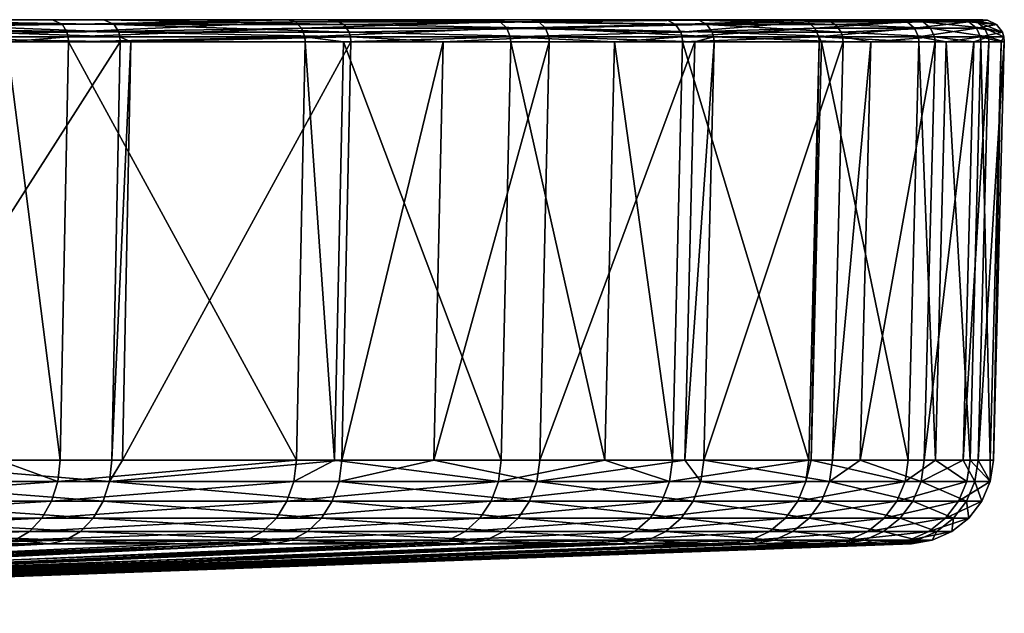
# Model space of a CAD drawing. Extents: x -0.085 to 0.085, y -0.067 to -0.001.
# Tile 33 of 33: x 0.062 to 0.085, y -0.014 to -0.001. Entities that reach past the tile are written whole.
import ezdxf

# ---------------------------------------------------------------- set-up
doc = ezdxf.new("R2010")
doc.units = 0
doc.layers.add('mesh', color=7, linetype='CONTINUOUS')

msp = doc.modelspace()

# ---------------------------------------------------------------- meshes
at = {"layer": 'mesh'}
mesh = msp.add_polyface(dxfattribs=at)
corners = [(0.036853, -0.000916, 0.076584), (0.036857, -0.001029, 0.076593), (0.035169, -0.001029, 0.077301), (0.027059, -0.000916, -0.080567), (0.027063, -0.001029, -0.080577), (0.031228, -0.001029, -0.078935), (0.0352, -0.000916, -0.077358), (0.035204, -0.001029, -0.077367), (0.034997, -0.000516, -0.076912), (0.02694, -0.000529, -0.08021), (0.035044, -0.000529, -0.077015), (0.026904, -0.000516, -0.080103), (0.028783, -0.000916, 0.079968), (0.028786, -0.001029, 0.079977), (0.031135, -0.010756, -0.078698), (0.026982, -0.010756, -0.080335), (0.035099, -0.010756, -0.077135), (0.042304, -0.010756, -0.073398), (0.035063, -0.010756, 0.07707), (0.036747, -0.010756, 0.076364), (0.0287, -0.010756, 0.079737), (0.023456, -0.010756, 0.081325), (0.028675, -0.01125, 0.079667), (0.035068, -0.01125, -0.077067), (0.026958, -0.01125, -0.080264), (0.026896, -0.011709, -0.080079), (0.034987, -0.011709, -0.076889), (0.03663, -0.011709, 0.07612), (0.028609, -0.011709, 0.079483), (0.036714, -0.01125, 0.076296), (0, -0.000516), (0.04272, -0.000516, -0.072906), (0.04999, -0.000516, -0.068127), (0.06834, -0.000516, -0.049698), (0.073088, -0.000516, -0.042407), (0.069392, -0.000516, 0.048219), (0.064066, -0.000516, 0.055098), (0.044275, -0.000516, 0.071972), (0.03664, -0.000516, 0.076143), (0.035185, -0.000808, -0.077326), (0.027029, -0.00071, -0.080478), (0.035128, -0.000629, -0.0772), (0.026974, -0.000567, -0.080312), (0.036689, -0.000529, 0.076245), (0.028617, -0.000516, 0.079507), (0.028655, -0.000529, 0.079613), (0.028692, -0.000567, 0.079714), (0.036777, -0.000629, 0.076428), (0.028751, -0.00071, 0.079879), (0.036837, -0.000808, 0.076553)]
mesh.append_faces([[corners[k] for k in face] for face in [(0, 1, 2, 2), (3, 4, 5, 5), (6, 5, 7, 7), (6, 3, 5, 5), (8, 9, 10, 10), (8, 11, 9, 9), (2, 12, 0, 0), (2, 13, 12, 12), (14, 4, 15, 15), (14, 5, 4, 4), (16, 5, 14, 14), (16, 7, 5, 5), (17, 7, 16, 16), (18, 1, 19, 19), (18, 2, 1, 1), (20, 2, 18, 18), (20, 13, 2, 2), (21, 13, 20, 20), (22, 20, 18, 18), (23, 16, 14, 14), (24, 14, 15, 15), (24, 23, 14, 14), (24, 25, 23, 23), (25, 26, 23, 23), (22, 27, 28, 28), (22, 29, 27, 27), (18, 29, 22, 22), (18, 19, 29, 29), (30, 31, 32, 32), (30, 8, 31, 31), (33, 34, 30, 30), (35, 36, 30, 30), (30, 37, 38, 38), (39, 3, 6, 6), (39, 40, 3, 3), (41, 40, 39, 39), (41, 42, 40, 40), (10, 42, 41, 41), (10, 9, 42, 42), (31, 8, 10, 10), (43, 44, 38, 38), (43, 45, 44, 44), (43, 46, 45, 45), (47, 46, 43, 43), (47, 48, 46, 46), (49, 48, 47, 47), (0, 48, 49, 49), (0, 12, 48, 48)]])
mesh = msp.add_polyface(dxfattribs=at)
corners = [(0.080217, -0.000516, -0.02656), (0.082523, -0.000516, -0.018172), (0, -0.000516), (0.084495, -0.000516, -0.000907), (0.084141, -0.000516, 0.007786), (0.080769, -0.000516, 0.024832), (0.077788, -0.000516, 0.033005), (0.0352, -0.000916, -0.077358), (0.035204, -0.001029, -0.077367), (0.042431, -0.001029, -0.073618), (0.042968, -0.000916, -0.073329), (0.042973, -0.001029, -0.073337), (0.05028, -0.000916, -0.068522), (0.044532, -0.000916, 0.072389), (0.046045, -0.001029, 0.071359), (0.044537, -0.001029, 0.072398), (0.036853, -0.000916, 0.076584), (0.036837, -0.000808, 0.076553), (0.036857, -0.001029, 0.076593), (0.042304, -0.010756, -0.073398), (0.042844, -0.010756, -0.073118), (0.050135, -0.010756, -0.068325), (0.044404, -0.010756, 0.072181), (0.045907, -0.010756, 0.071146), (0.036747, -0.010756, 0.076364), (0.044364, -0.01125, 0.072117), (0.042806, -0.01125, -0.073053), (0.035099, -0.010756, -0.077135), (0.035068, -0.01125, -0.077067), (0.034987, -0.011709, -0.076889), (0.042707, -0.011709, -0.072884), (0.034862, -0.012106, -0.076614), (0.05009, -0.01125, -0.068264), (0.036714, -0.01125, 0.076296), (0.044262, -0.011709, 0.071951), (0.03663, -0.011709, 0.07612), (0.058061, -0.000516, 0.061394), (0.051441, -0.000516, 0.067038), (0.064066, -0.000516, 0.055098), (0.04295, -0.000808, -0.073298), (0.035185, -0.000808, -0.077326), (0.04288, -0.000629, -0.073179), (0.035128, -0.000629, -0.0772), (0.04272, -0.000516, -0.072906), (0.035044, -0.000529, -0.077015), (0.04999, -0.000516, -0.068127), (0.05012, -0.000567, -0.068305), (0.050224, -0.00071, -0.068446), (0.044275, -0.000516, 0.071972), (0.036689, -0.000529, 0.076245), (0.03664, -0.000516, 0.076143), (0.044441, -0.000629, 0.072241), (0.036777, -0.000629, 0.076428), (0.044513, -0.000808, 0.072359)]
mesh.append_faces([[corners[k] for k in face] for face in [(0, 1, 2, 2), (3, 4, 2, 2), (5, 6, 2, 2), (7, 8, 9, 9), (10, 9, 11, 11), (10, 7, 9, 9), (11, 12, 10, 10), (13, 14, 15, 15), (13, 16, 17, 17), (15, 16, 13, 13), (15, 18, 16, 16), (19, 9, 8, 8), (20, 9, 19, 19), (20, 11, 9, 9), (21, 11, 20, 20), (22, 14, 23, 23), (22, 15, 14, 14), (24, 15, 22, 22), (24, 18, 15, 15), (25, 22, 23, 23), (26, 20, 19, 19), (27, 26, 19, 19), (28, 26, 27, 27), (28, 29, 26, 26), (29, 30, 26, 26), (29, 31, 30, 30), (32, 26, 30, 30), (21, 20, 26, 26), (33, 34, 35, 35), (33, 25, 34, 34), (24, 25, 33, 33), (24, 22, 25, 25), (2, 36, 37, 37), (2, 38, 36, 36), (39, 7, 10, 10), (39, 40, 7, 7), (41, 40, 39, 39), (41, 42, 40, 40), (43, 42, 41, 41), (43, 44, 42, 42), (41, 45, 43, 43), (39, 46, 41, 41), (10, 47, 39, 39), (48, 49, 50, 50), (51, 49, 48, 48), (51, 52, 49, 49), (53, 52, 51, 51), (53, 17, 52, 52), (13, 17, 53, 53)]])
mesh = msp.add_polyface(dxfattribs=at)
corners = [(0.051739, -0.000916, 0.067427), (0.051745, -0.001029, 0.067435), (0.046045, -0.001029, 0.071359), (0.05028, -0.000916, -0.068522), (0.050285, -0.001029, -0.06853), (0.05265, -0.001029, -0.0666), (0.042973, -0.001029, -0.073337), (0.057059, -0.000916, -0.062989), (0.057065, -0.001029, -0.062996), (0.055927, -0.001029, 0.063869), (0.058398, -0.000916, 0.06175), (0.044532, -0.000916, 0.072389), (0.050135, -0.010756, -0.068325), (0.052492, -0.010756, -0.066401), (0.056894, -0.010756, -0.062808), (0.05159, -0.010756, 0.067233), (0.055759, -0.010756, 0.063678), (0.045907, -0.010756, 0.071146), (0.051544, -0.01125, 0.067173), (0.056844, -0.01125, -0.062752), (0.042806, -0.01125, -0.073053), (0.05009, -0.01125, -0.068264), (0.049975, -0.011709, -0.068107), (0.058178, -0.01125, 0.061517), (0.044364, -0.01125, 0.072117), (0.051426, -0.011709, 0.067018), (0.044262, -0.011709, 0.071951), (0, -0.000516), (0.062868, -0.000516, -0.056461), (0.06834, -0.000516, -0.049698), (0.05673, -0.000516, -0.062626), (0.073982, -0.000516, 0.040829), (0.069392, -0.000516, 0.048219), (0.04288, -0.000629, -0.073179), (0.05012, -0.000567, -0.068305), (0.04999, -0.000516, -0.068127), (0.04295, -0.000808, -0.073298), (0.050224, -0.00071, -0.068446), (0.042968, -0.000916, -0.073329), (0.056878, -0.000567, -0.062789), (0.056995, -0.00071, -0.062919), (0.058213, -0.000567, 0.061554), (0.051575, -0.000567, 0.067213), (0.051441, -0.000516, 0.067038), (0.058333, -0.00071, 0.061681), (0.051682, -0.00071, 0.067352), (0.044513, -0.000808, 0.072359), (0.044441, -0.000629, 0.072241), (0.044275, -0.000516, 0.071972)]
mesh.append_faces([[corners[k] for k in face] for face in [(0, 1, 2, 2), (3, 4, 5, 5), (6, 4, 3, 3), (5, 7, 3, 3), (5, 8, 7, 7), (9, 0, 10, 10), (9, 1, 0, 0), (11, 0, 2, 2), (12, 4, 6, 6), (13, 4, 12, 12), (13, 5, 4, 4), (14, 5, 13, 13), (14, 8, 5, 5), (15, 9, 16, 16), (15, 1, 9, 9), (17, 1, 15, 15), (17, 2, 1, 1), (18, 15, 16, 16), (19, 14, 13, 13), (12, 20, 21, 21), (21, 13, 12, 12), (21, 19, 13, 13), (22, 19, 21, 21), (23, 18, 16, 16), (18, 17, 15, 15), (18, 24, 17, 17), (25, 24, 18, 18), (25, 26, 24, 24), (27, 28, 29, 29), (27, 30, 28, 28), (27, 31, 32, 32), (33, 34, 35, 35), (36, 37, 34, 34), (38, 3, 37, 37), (34, 30, 35, 35), (34, 39, 30, 30), (37, 39, 34, 34), (37, 40, 39, 39), (3, 40, 37, 37), (3, 7, 40, 40), (41, 42, 43, 43), (44, 45, 42, 42), (10, 0, 45, 45), (46, 0, 11, 11), (46, 45, 0, 0), (47, 45, 46, 46), (47, 42, 45, 45), (48, 42, 47, 47), (48, 43, 42, 42)]])
mesh = msp.add_polyface(dxfattribs=at)
corners = [(0, -0.000516), (0.077061, -0.000516, -0.034668), (0.080217, -0.000516, -0.02656), (0.083954, -0.000516, -0.00959), (0.084495, -0.000516, -0.000907), (0.082523, -0.000516, -0.018172), (0.082894, -0.000516, 0.016396), (0.080769, -0.000516, 0.024832), (0.084141, -0.000516, 0.007786), (0.058398, -0.000916, 0.06175), (0.058405, -0.001029, 0.061757), (0.055927, -0.001029, 0.063869), (0.057059, -0.000916, -0.062989), (0.057065, -0.001029, -0.062996), (0.061805, -0.001029, -0.058237), (0.063233, -0.000916, -0.056788), (0.06324, -0.001029, -0.056795), (0.064437, -0.000916, 0.055418), (0.064694, -0.001029, 0.055103), (0.064445, -0.001029, 0.055424), (0.061619, -0.010756, -0.058062), (0.056894, -0.010756, -0.062808), (0.063051, -0.010756, -0.056625), (0.068539, -0.010756, -0.049842), (0.064252, -0.010756, 0.055258), (0.0645, -0.010756, 0.054938), (0.05823, -0.010756, 0.061572), (0.055759, -0.010756, 0.063678), (0.064195, -0.01125, 0.055209), (0.062995, -0.01125, -0.056575), (0.056844, -0.01125, -0.062752), (0.058178, -0.01125, 0.061517), (0.073088, -0.000516, -0.042407), (0.077788, -0.000516, 0.033005), (0.073982, -0.000516, 0.040829), (0.063206, -0.000808, -0.056765), (0.056995, -0.00071, -0.062919), (0.063103, -0.000629, -0.056672), (0.056878, -0.000567, -0.062789), (0.062868, -0.000516, -0.056461), (0.05673, -0.000516, -0.062626), (0.06834, -0.000516, -0.049698), (0.068519, -0.000567, -0.049827), (0.064306, -0.000629, 0.055304), (0.058061, -0.000516, 0.061394), (0.064066, -0.000516, 0.055098), (0.058213, -0.000567, 0.061554), (0.064411, -0.000808, 0.055395), (0.058333, -0.00071, 0.061681), (0.051441, -0.000516, 0.067038), (0.051575, -0.000567, 0.067213), (0.051682, -0.00071, 0.067352)]
mesh.append_faces([[corners[k] for k in face] for face in [(0, 1, 2, 2), (0, 3, 4, 4), (0, 5, 3, 3), (0, 6, 7, 7), (0, 8, 6, 6), (9, 10, 11, 11), (12, 13, 14, 14), (15, 14, 16, 16), (15, 12, 14, 14), (17, 18, 19, 19), (19, 9, 17, 17), (19, 10, 9, 9), (20, 13, 21, 21), (20, 14, 13, 13), (22, 14, 20, 20), (22, 16, 14, 14), (23, 16, 22, 22), (24, 18, 25, 25), (26, 19, 24, 24), (26, 10, 19, 19), (27, 10, 26, 26), (27, 11, 10, 10), (28, 24, 25, 25), (29, 22, 20, 20), (30, 20, 21, 21), (30, 29, 20, 20), (29, 23, 22, 22), (28, 26, 24, 24), (28, 31, 26, 26), (31, 27, 26, 26), (0, 32, 1, 1), (0, 33, 34, 34), (35, 12, 15, 15), (35, 36, 12, 12), (37, 36, 35, 35), (37, 38, 36, 36), (39, 38, 37, 37), (39, 40, 38, 38), (37, 41, 39, 39), (35, 42, 37, 37), (43, 44, 45, 45), (43, 46, 44, 44), (47, 46, 43, 43), (47, 48, 46, 46), (17, 48, 47, 47), (17, 9, 48, 48), (46, 49, 44, 44), (48, 50, 46, 46), (9, 51, 48, 48)]])
mesh = msp.add_polyface(dxfattribs=at)
corners = [(0.069794, -0.000916, 0.048499), (0.069802, -0.001029, 0.048504), (0.064694, -0.001029, 0.055103), (0.068737, -0.000916, -0.049986), (0.068745, -0.001029, -0.049992), (0.069633, -0.001029, -0.048628), (0.06324, -0.001029, -0.056795), (0.063233, -0.000916, -0.056788), (0.073512, -0.000916, -0.042653), (0.073521, -0.001029, -0.042658), (0.07195, -0.001029, 0.045047), (0.074411, -0.000916, 0.041065), (0.064437, -0.000916, 0.055418), (0.068539, -0.010756, -0.049842), (0.069424, -0.010756, -0.048482), (0.0733, -0.010756, -0.04253), (0.069593, -0.010756, 0.048359), (0.071734, -0.010756, 0.044912), (0.0645, -0.010756, 0.054938), (0.064252, -0.010756, 0.055258), (0.064445, -0.001029, 0.055424), (0.073235, -0.01125, -0.042493), (0.064195, -0.01125, 0.055209), (0.062995, -0.01125, -0.056575), (0.068478, -0.01125, -0.049798), (0.074131, -0.01125, 0.040911), (0.069531, -0.01125, 0.048316), (0.07396, -0.011709, 0.040816), (0.069371, -0.011709, 0.048205), (0.063103, -0.000629, -0.056672), (0.068519, -0.000567, -0.049827), (0.06834, -0.000516, -0.049698), (0.063206, -0.000808, -0.056765), (0.06866, -0.00071, -0.04993), (0.073088, -0.000516, -0.042407), (0.073279, -0.000567, -0.042518), (0.07343, -0.00071, -0.042606), (0.069765, -0.000808, 0.048478), (0.069651, -0.000629, 0.048399), (0.074328, -0.00071, 0.04102), (0.069392, -0.000516, 0.048219), (0.074175, -0.000567, 0.040935), (0.073982, -0.000516, 0.040829), (0.064411, -0.000808, 0.055395), (0.064306, -0.000629, 0.055304), (0.064066, -0.000516, 0.055098)]
mesh.append_faces([[corners[k] for k in face] for face in [(0, 1, 2, 2), (3, 4, 5, 5), (6, 3, 7, 7), (6, 4, 3, 3), (5, 8, 3, 3), (5, 9, 8, 8), (0, 10, 1, 1), (0, 11, 10, 10), (12, 0, 2, 2), (13, 4, 6, 6), (14, 4, 13, 13), (14, 5, 4, 4), (15, 5, 14, 14), (15, 9, 5, 5), (16, 10, 17, 17), (16, 1, 10, 10), (18, 1, 16, 16), (18, 2, 1, 1), (19, 20, 2, 2), (21, 15, 14, 14), (16, 22, 18, 18), (23, 24, 13, 13), (24, 14, 13, 13), (24, 21, 14, 14), (25, 26, 17, 17), (27, 26, 25, 25), (26, 16, 17, 17), (26, 22, 16, 16), (28, 22, 26, 26), (29, 30, 31, 31), (32, 33, 30, 30), (7, 33, 32, 32), (7, 3, 33, 33), (30, 34, 31, 31), (30, 35, 34, 34), (33, 35, 30, 30), (33, 36, 35, 35), (3, 36, 33, 33), (3, 8, 36, 36), (37, 11, 0, 0), (38, 39, 37, 37), (40, 41, 38, 38), (40, 42, 41, 41), (43, 0, 12, 12), (43, 37, 0, 0), (44, 37, 43, 43), (44, 38, 37, 37), (45, 38, 44, 44), (45, 40, 38, 38)]])
mesh = msp.add_polyface(dxfattribs=at)
corners = [(0.074411, -0.000916, 0.041065), (0.074419, -0.001029, 0.04107), (0.07195, -0.001029, 0.045047), (0.078239, -0.000916, 0.033197), (0.078248, -0.001029, 0.0332), (0.077803, -0.001029, 0.034115), (0.073512, -0.000916, -0.042653), (0.073521, -0.001029, -0.042658), (0.075937, -0.001029, -0.03795), (0.077508, -0.000916, -0.034869), (0.077517, -0.001029, -0.034873), (0.077164, -0.000529, -0.034714), (0.080217, -0.000516, -0.02656), (0.077061, -0.000516, -0.034668), (0.080682, -0.000916, -0.026714), (0.07571, -0.010756, -0.037837), (0.0733, -0.010756, -0.04253), (0.077285, -0.010756, -0.034768), (0.08045, -0.010756, -0.026637), (0.07757, -0.010756, 0.034013), (0.078013, -0.010756, 0.033101), (0.074196, -0.010756, 0.040947), (0.071734, -0.010756, 0.044912), (0.074131, -0.01125, 0.040911), (0.077216, -0.01125, -0.034737), (0.073235, -0.01125, -0.042493), (0.077944, -0.01125, 0.033072), (0.077476, -0.000808, -0.034854), (0.07343, -0.00071, -0.042606), (0.077349, -0.000629, -0.034797), (0.073279, -0.000567, -0.042518), (0.073088, -0.000516, -0.042407), (0.080325, -0.000529, -0.026596), (0.080426, -0.000567, -0.02663), (0.080593, -0.00071, -0.026685), (0.080877, -0.000529, 0.024865), (0.077892, -0.000529, 0.033049), (0.077788, -0.000516, 0.033005), (0.081071, -0.000629, 0.024925), (0.078079, -0.000629, 0.033129), (0.081203, -0.000808, 0.024966), (0.078206, -0.000808, 0.033183), (0.073982, -0.000516, 0.040829), (0.074175, -0.000567, 0.040935), (0.074328, -0.00071, 0.04102), (0.069765, -0.000808, 0.048478), (0.069651, -0.000629, 0.048399)]
mesh.append_faces([[corners[k] for k in face] for face in [(0, 1, 2, 2), (3, 4, 5, 5), (6, 7, 8, 8), (9, 8, 10, 10), (9, 6, 8, 8), (11, 12, 13, 13), (10, 14, 9, 9), (5, 0, 3, 3), (5, 1, 0, 0), (15, 7, 16, 16), (15, 8, 7, 7), (17, 8, 15, 15), (17, 10, 8, 8), (18, 10, 17, 17), (19, 4, 20, 20), (19, 5, 4, 4), (21, 5, 19, 19), (21, 1, 5, 5), (22, 1, 21, 21), (22, 2, 1, 1), (23, 21, 19, 19), (24, 17, 15, 15), (25, 15, 16, 16), (24, 18, 17, 17), (26, 19, 20, 20), (26, 23, 19, 19), (23, 22, 21, 21), (27, 6, 9, 9), (27, 28, 6, 6), (29, 28, 27, 27), (29, 30, 28, 28), (11, 30, 29, 29), (11, 31, 30, 30), (13, 31, 11, 11), (29, 32, 11, 11), (27, 33, 29, 29), (9, 34, 27, 27), (35, 36, 37, 37), (38, 39, 36, 36), (40, 41, 39, 39), (36, 42, 37, 37), (36, 43, 42, 42), (39, 43, 36, 36), (39, 44, 43, 43), (41, 44, 39, 39), (3, 44, 41, 41), (3, 0, 44, 44), (45, 44, 0, 0), (46, 43, 44, 44)]])
mesh = msp.add_polyface(dxfattribs=at)
corners = [(0.080325, -0.000529, -0.026596), (0.082523, -0.000516, -0.018172), (0.080217, -0.000516, -0.02656), (0.082634, -0.000529, -0.018196), (0.077164, -0.000529, -0.034714), (0.083954, -0.000516, -0.00959), (0.084067, -0.000529, -0.009603), (0.084495, -0.000516, -0.000907), (0.084608, -0.000529, -0.000908), (0.084141, -0.000516, 0.007786), (0.084253, -0.000529, 0.007796), (0.082894, -0.000516, 0.016396), (0.083005, -0.000529, 0.016418), (0.080769, -0.000516, 0.024832), (0.080877, -0.000529, 0.024865), (0.077788, -0.000516, 0.033005), (0.080426, -0.000567, -0.02663), (0.082738, -0.000567, -0.018219), (0.080593, -0.00071, -0.026685), (0.082909, -0.00071, -0.018257), (0.080682, -0.000916, -0.026714), (0.077349, -0.000629, -0.034797), (0.077476, -0.000808, -0.034854), (0.084173, -0.000567, -0.009615), (0.084347, -0.00071, -0.009635), (0.083002, -0.000916, -0.018277), (0.084441, -0.000916, -0.009646), (0.084811, -0.000629, -0.000911), (0.08495, -0.000808, -0.000912), (0.08436, -0.000567, 0.007806), (0.084535, -0.00071, 0.007822), (0.084985, -0.000916, -0.000912), (0.084628, -0.000916, 0.007831), (0.08311, -0.000567, 0.016438), (0.083282, -0.00071, 0.016472), (0.083375, -0.000916, 0.016491), (0.081071, -0.000629, 0.024925), (0.081203, -0.000808, 0.024966), (0.077892, -0.000529, 0.033049), (0.078079, -0.000629, 0.033129)]
mesh.append_faces([[corners[k] for k in face] for face in [(0, 1, 2, 2), (0, 3, 1, 1), (4, 0, 2, 2), (3, 5, 1, 1), (3, 6, 5, 5), (7, 6, 8, 8), (7, 5, 6, 6), (8, 9, 7, 7), (8, 10, 9, 9), (10, 11, 9, 9), (10, 12, 11, 11), (13, 12, 14, 14), (13, 11, 12, 12), (14, 15, 13, 13), (16, 3, 0, 0), (16, 17, 3, 3), (18, 17, 16, 16), (18, 19, 17, 17), (20, 19, 18, 18), (21, 16, 0, 0), (22, 18, 16, 16), (17, 6, 3, 3), (17, 23, 6, 6), (19, 23, 17, 17), (19, 24, 23, 23), (25, 24, 19, 19), (25, 26, 24, 24), (27, 24, 28, 28), (27, 23, 24, 24), (8, 23, 27, 27), (8, 6, 23, 23), (27, 10, 8, 8), (27, 29, 10, 10), (28, 29, 27, 27), (28, 30, 29, 29), (31, 30, 28, 28), (31, 32, 30, 30), (29, 12, 10, 10), (29, 33, 12, 12), (30, 33, 29, 29), (30, 34, 33, 33), (32, 34, 30, 30), (32, 35, 34, 34), (36, 34, 37, 37), (36, 33, 34, 34), (14, 33, 36, 36), (14, 12, 33, 33), (36, 38, 14, 14), (37, 39, 36, 36)]])
mesh = msp.add_polyface(dxfattribs=at)
corners = [(0.083375, -0.000916, 0.016491), (0.083385, -0.001029, 0.016493), (0.081893, -0.001029, 0.022414), (0.084628, -0.000916, 0.007831), (0.084638, -0.001029, 0.007832), (0.084289, -0.001029, 0.010248), (0.084441, -0.000916, -0.009646), (0.084451, -0.001029, -0.009647), (0.084919, -0.001029, -0.002131), (0.083002, -0.000916, -0.018277), (0.083011, -0.001029, -0.018279), (0.083647, -0.001029, -0.014465), (0.077517, -0.001029, -0.034873), (0.080692, -0.001029, -0.026718), (0.080682, -0.000916, -0.026714), (0.080746, -0.001029, -0.026521), (0.084985, -0.000916, -0.000912), (0.084995, -0.001029, -0.000913), (0.081237, -0.000916, 0.024976), (0.081247, -0.001029, 0.024979), (0.078239, -0.000916, 0.033197), (0.078206, -0.000808, 0.033183), (0.078248, -0.001029, 0.0332), (0.08045, -0.010756, -0.026637), (0.080504, -0.010756, -0.026442), (0.082763, -0.010756, -0.018224), (0.083397, -0.010756, -0.014422), (0.084198, -0.010756, -0.009618), (0.084665, -0.010756, -0.002124), (0.08474, -0.010756, -0.00091), (0.084385, -0.010756, 0.007808), (0.084036, -0.010756, 0.010217), (0.083135, -0.010756, 0.016443), (0.081648, -0.010756, 0.022347), (0.081003, -0.010756, 0.024904), (0.078013, -0.010756, 0.033101), (0.082909, -0.00071, -0.018257), (0.077508, -0.000916, -0.034869), (0.080593, -0.00071, -0.026685), (0.08495, -0.000808, -0.000912), (0.084347, -0.00071, -0.009635), (0.081203, -0.000808, 0.024966), (0.083282, -0.00071, 0.016472)]
mesh.append_faces([[corners[k] for k in face] for face in [(0, 1, 2, 2), (3, 4, 5, 5), (6, 7, 8, 8), (9, 10, 11, 11), (12, 13, 14, 14), (14, 10, 9, 9), (14, 15, 10, 10), (13, 15, 14, 14), (11, 6, 9, 9), (11, 7, 6, 6), (16, 8, 17, 17), (16, 6, 8, 8), (17, 3, 16, 16), (17, 4, 3, 3), (5, 0, 3, 3), (5, 1, 0, 0), (18, 2, 19, 19), (18, 0, 2, 2), (18, 20, 21, 21), (19, 20, 18, 18), (19, 22, 20, 20), (23, 13, 12, 12), (24, 15, 13, 13), (25, 10, 15, 15), (26, 11, 10, 10), (27, 7, 11, 11), (28, 7, 27, 27), (28, 8, 7, 7), (29, 8, 28, 28), (29, 17, 8, 8), (30, 17, 29, 29), (30, 4, 17, 17), (31, 4, 30, 30), (31, 5, 4, 4), (32, 5, 31, 31), (32, 1, 5, 5), (33, 1, 32, 32), (33, 2, 1, 1), (34, 2, 33, 33), (34, 19, 2, 2), (35, 19, 34, 34), (35, 22, 19, 19), (14, 9, 36, 36), (37, 14, 38, 38), (39, 6, 16, 16), (39, 40, 6, 6), (41, 0, 18, 18), (41, 42, 0, 0), (18, 21, 41, 41)]])
mesh = msp.add_polyface(dxfattribs=at)
corners = [(0.080504, -0.010756, -0.026442), (0.080692, -0.001029, -0.026718), (0.08045, -0.010756, -0.026637), (0.082763, -0.010756, -0.018224), (0.080746, -0.001029, -0.026521), (0.081742, -0.012618, 0.016168), (0.081259, -0.012702, 0.016072), (0.080496, -0.012702, 0.019104), (0.082971, -0.012618, 0.007677), (0.082481, -0.012702, 0.007632), (0.082054, -0.012702, 0.010586), (0.082787, -0.012618, -0.009457), (0.082298, -0.012702, -0.009401), (0.082466, -0.012702, -0.006706), (0.081376, -0.012618, -0.017919), (0.080896, -0.012702, -0.017813), (0.081316, -0.012702, -0.01529), (0.079102, -0.012618, -0.026191), (0.078635, -0.012702, -0.026037), (0.079275, -0.012702, -0.023707), (0.080932, -0.01125, 0.024882), (0.081003, -0.010756, 0.024904), (0.081648, -0.010756, 0.022347), (0.082689, -0.01125, -0.018208), (0.077216, -0.01125, -0.034737), (0.080379, -0.01125, -0.026614), (0.077038, -0.011709, -0.034657), (0.080194, -0.011709, -0.026553), (0.076762, -0.012106, -0.034533), (0.079906, -0.012106, -0.026457), (0.076406, -0.012415, -0.034373), (0.079535, -0.012415, -0.026334), (0.082499, -0.011709, -0.018166), (0.082203, -0.012106, -0.018101), (0.081821, -0.012415, -0.018017), (0.083629, -0.012106, -0.009553), (0.08324, -0.012415, -0.009509), (0.082189, -0.012415, 0.016256), (0.083061, -0.01125, 0.016429), (0.08287, -0.011709, 0.016391), (0.080745, -0.011709, 0.024825), (0.082573, -0.012106, 0.016332), (0.080456, -0.012106, 0.024736), (0.080082, -0.012415, 0.024621), (0.079646, -0.012618, 0.024487), (0.079176, -0.012702, 0.024342), (0.078013, -0.010756, 0.033101), (0.077944, -0.01125, 0.033072), (0.077765, -0.011709, 0.032995), (0.077486, -0.012106, 0.032877), (0.077126, -0.012415, 0.032724)]
mesh.append_faces([[corners[k] for k in face] for face in [(0, 1, 2, 2), (3, 4, 0, 0), (5, 6, 7, 7), (8, 9, 10, 10), (11, 12, 13, 13), (14, 15, 16, 16), (17, 18, 19, 19), (20, 21, 22, 22), (23, 3, 0, 0), (24, 25, 2, 2), (26, 27, 25, 25), (28, 29, 27, 27), (30, 31, 29, 29), (25, 0, 2, 2), (25, 23, 0, 0), (27, 23, 25, 25), (27, 32, 23, 23), (29, 32, 27, 27), (29, 33, 32, 32), (31, 33, 29, 29), (31, 34, 33, 33), (17, 34, 31, 31), (17, 14, 34, 34), (19, 14, 17, 17), (19, 15, 14, 14), (34, 35, 33, 33), (14, 36, 34, 34), (16, 11, 14, 14), (16, 12, 11, 11), (8, 5, 37, 37), (10, 5, 8, 8), (10, 6, 5, 5), (38, 20, 22, 22), (39, 20, 38, 38), (39, 40, 20, 20), (41, 40, 39, 39), (41, 42, 40, 40), (37, 42, 41, 41), (37, 43, 42, 42), (5, 43, 37, 37), (5, 44, 43, 43), (7, 44, 5, 5), (7, 45, 44, 44), (20, 46, 21, 21), (40, 47, 20, 20), (42, 48, 40, 40), (43, 49, 42, 42), (44, 50, 43, 43)]])
mesh = msp.add_polyface(dxfattribs=at)
corners = [(0.083397, -0.010756, -0.014422), (0.083011, -0.001029, -0.018279), (0.082763, -0.010756, -0.018224), (0.084198, -0.010756, -0.009618), (0.083647, -0.001029, -0.014465), (0.083061, -0.01125, 0.016429), (0.083135, -0.010756, 0.016443), (0.084036, -0.010756, 0.010217), (0.084665, -0.01125, -0.000909), (0.08474, -0.010756, -0.00091), (0.084665, -0.010756, -0.002124), (0.082689, -0.01125, -0.018208), (0.084123, -0.01125, -0.00961), (0.082499, -0.011709, -0.018166), (0.083929, -0.011709, -0.009587), (0.082203, -0.012106, -0.018101), (0.083629, -0.012106, -0.009553), (0.081821, -0.012415, -0.018017), (0.08324, -0.012415, -0.009509), (0.081376, -0.012618, -0.017919), (0.082787, -0.012618, -0.009457), (0.08447, -0.011709, -0.000907), (0.084168, -0.012106, -0.000904), (0.083776, -0.012415, -0.000899), (0.083321, -0.012618, -0.000895), (0.082466, -0.012702, -0.006706), (0.082834, -0.012702), (0.082743, -0.012702, 0.001951), (0.082829, -0.012702, -0.000889), (0.084385, -0.010756, 0.007808), (0.08431, -0.01125, 0.007801), (0.084116, -0.011709, 0.007783), (0.083815, -0.012106, 0.007755), (0.083425, -0.012415, 0.007719), (0.082971, -0.012618, 0.007677), (0.082481, -0.012702, 0.007632), (0.08287, -0.011709, 0.016391), (0.082573, -0.012106, 0.016332), (0.082189, -0.012415, 0.016256), (0.081648, -0.010756, 0.022347)]
mesh.append_faces([[corners[k] for k in face] for face in [(0, 1, 2, 2), (3, 4, 0, 0), (5, 6, 7, 7), (8, 9, 10, 10), (3, 8, 10, 10), (11, 0, 2, 2), (11, 12, 0, 0), (13, 12, 11, 11), (13, 14, 12, 12), (15, 14, 13, 13), (15, 16, 14, 14), (17, 18, 16, 16), (19, 20, 18, 18), (12, 3, 0, 0), (12, 8, 3, 3), (14, 8, 12, 12), (14, 21, 8, 8), (16, 21, 14, 14), (16, 22, 21, 21), (18, 22, 16, 16), (18, 23, 22, 22), (20, 23, 18, 18), (20, 24, 23, 23), (25, 24, 20, 20), (24, 26, 27, 27), (24, 28, 26, 26), (25, 28, 24, 24), (8, 29, 9, 9), (8, 30, 29, 29), (21, 30, 8, 8), (21, 31, 30, 30), (22, 31, 21, 21), (22, 32, 31, 31), (23, 32, 22, 22), (23, 33, 32, 32), (24, 33, 23, 23), (24, 34, 33, 33), (27, 34, 24, 24), (27, 35, 34, 34), (30, 7, 29, 29), (30, 5, 7, 7), (31, 5, 30, 30), (31, 36, 5, 5), (32, 36, 31, 31), (32, 37, 36, 36), (33, 37, 32, 32), (33, 38, 37, 37), (34, 38, 33, 33), (5, 39, 6, 6)]])
mesh = msp.add_polyface(dxfattribs=at)
corners = [(0.076706, -0.012618, 0.032546), (0.076253, -0.012702, 0.032354), (0.074761, -0.012702, 0.035422), (0.079646, -0.012618, 0.024487), (0.079176, -0.012702, 0.024342), (0.078056, -0.012702, 0.027413), (0.07599, -0.012618, -0.034186), (0.075541, -0.012702, -0.033984), (0.076366, -0.012702, -0.031865), (0.073235, -0.01125, -0.042493), (0.077216, -0.01125, -0.034737), (0.07571, -0.010756, -0.037837), (0.073067, -0.011709, -0.042395), (0.077038, -0.011709, -0.034657), (0.072805, -0.012106, -0.042243), (0.076762, -0.012106, -0.034533), (0.072466, -0.012415, -0.042047), (0.076406, -0.012415, -0.034373), (0.072072, -0.012618, -0.041818), (0.07262, -0.012702, -0.039675), (0.080379, -0.01125, -0.026614), (0.080194, -0.011709, -0.026553), (0.079906, -0.012106, -0.026457), (0.079535, -0.012415, -0.026334), (0.079102, -0.012618, -0.026191), (0.078635, -0.012702, -0.026037), (0.080932, -0.01125, 0.024882), (0.077944, -0.01125, 0.033072), (0.078013, -0.010756, 0.033101), (0.080745, -0.011709, 0.024825), (0.077765, -0.011709, 0.032995), (0.080456, -0.012106, 0.024736), (0.077486, -0.012106, 0.032877), (0.080082, -0.012415, 0.024621), (0.077126, -0.012415, 0.032724), (0.074131, -0.01125, 0.040911), (0.07396, -0.011709, 0.040816), (0.073695, -0.012106, 0.04067), (0.073352, -0.012415, 0.040481), (0.072953, -0.012618, 0.040261), (0.072523, -0.012702, 0.040023), (0.054247, -0.013711, -0.010199), (0.081316, -0.012702, -0.01529), (0.080896, -0.012702, -0.017813), (0.082298, -0.012702, -0.009401), (0.082829, -0.012702, -0.000889), (0.055182, -0.013711, 0.001302), (0.082834, -0.012702), (0.082466, -0.012702, -0.006706), (0.055016, -0.013711, -0.004473), (0.082743, -0.012702, 0.001951), (0.082481, -0.012702, 0.007632), (0.054744, -0.013711, 0.007063), (0.082054, -0.012702, 0.010586), (0.081259, -0.012702, 0.016072), (0.053706, -0.013711, 0.012747), (0.080496, -0.012702, 0.019104)]
mesh.append_faces([[corners[k] for k in face] for face in [(0, 1, 2, 2), (3, 4, 5, 5), (6, 7, 8, 8), (9, 10, 11, 11), (12, 10, 9, 9), (12, 13, 10, 10), (14, 13, 12, 12), (14, 15, 13, 13), (16, 15, 14, 14), (16, 17, 15, 15), (18, 17, 16, 16), (18, 6, 17, 17), (19, 6, 18, 18), (19, 7, 6, 6), (13, 20, 10, 10), (15, 21, 13, 13), (17, 22, 15, 15), (6, 23, 17, 17), (6, 24, 23, 23), (8, 24, 6, 6), (8, 25, 24, 24), (26, 27, 28, 28), (29, 30, 27, 27), (31, 32, 30, 30), (33, 34, 32, 32), (3, 0, 34, 34), (5, 0, 3, 3), (5, 1, 0, 0), (30, 35, 27, 27), (30, 36, 35, 35), (32, 36, 30, 30), (32, 37, 36, 36), (34, 37, 32, 32), (34, 38, 37, 37), (0, 38, 34, 34), (0, 39, 38, 38), (2, 39, 0, 0), (2, 40, 39, 39), (41, 42, 43, 43), (41, 44, 42, 42), (45, 46, 47, 47), (48, 49, 45, 45), (46, 50, 47, 47), (46, 51, 50, 50), (52, 53, 51, 51), (52, 54, 53, 53), (55, 56, 54, 54), (55, 4, 56, 56)]])
mesh = msp.add_polyface(dxfattribs=at)
corners = [(0.050726, -0.012618, 0.066106), (0.050426, -0.012702, 0.065716), (0.047031, -0.012702, 0.068054), (0.057254, -0.012618, 0.06054), (0.056916, -0.012702, 0.060183), (0.053888, -0.012702, 0.062765), (0.049295, -0.012618, -0.06718), (0.049004, -0.012702, -0.066783), (0.050214, -0.012702, -0.065795), (0.042126, -0.012618, -0.071892), (0.049564, -0.012415, -0.067547), (0.049796, -0.012106, -0.067863), (0.042356, -0.012415, -0.072286), (0.049975, -0.011709, -0.068107), (0.042554, -0.012106, -0.072623), (0.05009, -0.01125, -0.068264), (0.042707, -0.011709, -0.072884), (0.043064, -0.012702, -0.070688), (0.056713, -0.011709, -0.062608), (0.056844, -0.01125, -0.062752), (0.05651, -0.012106, -0.062383), (0.056247, -0.012415, -0.062093), (0.055941, -0.012618, -0.061755), (0.055611, -0.012702, -0.061391), (0.058044, -0.011709, 0.061375), (0.051426, -0.011709, 0.067018), (0.051544, -0.01125, 0.067173), (0.057836, -0.012106, 0.061156), (0.051241, -0.012106, 0.066778), (0.057567, -0.012415, 0.060871), (0.051003, -0.012415, 0.066468), (0.044262, -0.011709, 0.071951), (0.044104, -0.012106, 0.071693), (0.043899, -0.012415, 0.07136), (0.04366, -0.012618, 0.070971), (0.033489, -0.013711, -0.043878), (0.037892, -0.013711, -0.040137), (0.056814, -0.012702, -0.060183), (0.061628, -0.012702, -0.055348), (0.045409, -0.013711, -0.031382), (0.066993, -0.012702, -0.048717), (0.04188, -0.013711, -0.035956), (0.048441, -0.013711, -0.026463), (0.071647, -0.012702, -0.041571), (0.050941, -0.013711, -0.021255), (0.075541, -0.012702, -0.033984), (0.047138, -0.013711, 0.028719), (0.072523, -0.012702, 0.040023), (0.049882, -0.013711, 0.023635), (0.040137, -0.013711, 0.037892), (0.062802, -0.012702, 0.054012), (0.043878, -0.013711, 0.033489), (0.035956, -0.013711, 0.04188), (0.060154, -0.012702, 0.056789), (0.027076, -0.014316, -0.00509), (0.055016, -0.013711, -0.004473), (0.054247, -0.013711, -0.010199), (0.02749, -0.014316, -0.001153), (0.055182, -0.013711, 0.001302), (0.027542, -0.014316, 0.00065), (0.054744, -0.013711, 0.007063), (0.026922, -0.014316, 0.005723), (0.053706, -0.013711, 0.012747), (0.026805, -0.014316, 0.006362), (0.052079, -0.013711, 0.018291), (0.02637, -0.014316, -0.007962), (0.052884, -0.013711, -0.015814)]
mesh.append_faces([[corners[k] for k in face] for face in [(0, 1, 2, 2), (3, 4, 5, 5), (6, 7, 8, 8), (6, 9, 7, 7), (10, 9, 6, 6), (11, 12, 10, 10), (13, 14, 11, 11), (15, 16, 13, 13), (9, 17, 7, 7), (13, 18, 19, 19), (11, 18, 13, 13), (11, 20, 18, 18), (10, 20, 11, 11), (10, 21, 20, 20), (6, 21, 10, 10), (6, 22, 21, 21), (8, 22, 6, 6), (8, 23, 22, 22), (24, 25, 26, 26), (27, 28, 25, 25), (29, 30, 28, 28), (3, 30, 29, 29), (3, 0, 30, 30), (5, 0, 3, 3), (5, 1, 0, 0), (28, 31, 25, 25), (28, 32, 31, 31), (30, 32, 28, 28), (30, 33, 32, 32), (0, 33, 30, 30), (2, 34, 0, 0), (35, 23, 8, 8), (36, 37, 23, 23), (36, 38, 37, 37), (39, 40, 41, 41), (42, 43, 39, 39), (44, 45, 42, 42), (46, 47, 48, 48), (49, 50, 51, 51), (4, 52, 5, 5), (53, 49, 4, 4), (53, 50, 49, 49), (54, 55, 56, 56), (57, 58, 55, 55), (59, 60, 58, 58), (61, 62, 60, 60), (63, 64, 62, 62), (65, 56, 66, 66)]])
mesh = msp.add_polyface(dxfattribs=at)
corners = [(0.063175, -0.012618, 0.054332), (0.062802, -0.012702, 0.054012), (0.060154, -0.012702, 0.056789), (0.061994, -0.012618, -0.055676), (0.061628, -0.012702, -0.055348), (0.06279, -0.012702, -0.053912), (0.055941, -0.012618, -0.061755), (0.055611, -0.012702, -0.061391), (0.056814, -0.012702, -0.060183), (0.056713, -0.011709, -0.062608), (0.062995, -0.01125, -0.056575), (0.056844, -0.01125, -0.062752), (0.06285, -0.011709, -0.056444), (0.05651, -0.012106, -0.062383), (0.062625, -0.012106, -0.056242), (0.056247, -0.012415, -0.062093), (0.062333, -0.012415, -0.055981), (0.068478, -0.01125, -0.049798), (0.06832, -0.011709, -0.049683), (0.068076, -0.012106, -0.049505), (0.067759, -0.012415, -0.049275), (0.06739, -0.012618, -0.049007), (0.065761, -0.012702, 0.05019), (0.064047, -0.011709, 0.055082), (0.058178, -0.01125, 0.061517), (0.064195, -0.01125, 0.055209), (0.058044, -0.011709, 0.061375), (0.063818, -0.012106, 0.054885), (0.057836, -0.012106, 0.061156), (0.063521, -0.012415, 0.05463), (0.057567, -0.012415, 0.060871), (0.057254, -0.012618, 0.06054), (0.056916, -0.012702, 0.060183), (0.051544, -0.01125, 0.067173), (0.051426, -0.011709, 0.067018), (0.051241, -0.012106, 0.066778), (0.04188, -0.013711, -0.035956), (0.066993, -0.012702, -0.048717), (0.045409, -0.013711, -0.031382), (0.068078, -0.012702, -0.047051), (0.071647, -0.012702, -0.041571), (0.052884, -0.013711, -0.015814), (0.078635, -0.012702, -0.026037), (0.050941, -0.013711, -0.021255), (0.054247, -0.013711, -0.010199), (0.080896, -0.012702, -0.017813), (0.055016, -0.013711, -0.004473), (0.082298, -0.012702, -0.009401), (0.082829, -0.012702, -0.000889), (0.055182, -0.013711, 0.001302), (0.054744, -0.013711, 0.007063), (0.082481, -0.012702, 0.007632), (0.053706, -0.013711, 0.012747), (0.081259, -0.012702, 0.016072), (0.052079, -0.013711, 0.018291), (0.079176, -0.012702, 0.024342), (0.049882, -0.013711, 0.023635), (0.076253, -0.012702, 0.032354), (0.068023, -0.012702, 0.047268), (0.070648, -0.012702, 0.043042), (0.047138, -0.013711, 0.028719), (0.043878, -0.013711, 0.033489)]
mesh.append_faces([[corners[k] for k in face] for face in [(0, 1, 2, 2), (3, 4, 5, 5), (6, 7, 8, 8), (9, 10, 11, 11), (9, 12, 10, 10), (13, 12, 9, 9), (13, 14, 12, 12), (15, 14, 13, 13), (15, 16, 14, 14), (6, 16, 15, 15), (6, 3, 16, 16), (8, 3, 6, 6), (8, 4, 3, 3), (12, 17, 10, 10), (14, 18, 12, 12), (16, 19, 14, 14), (3, 20, 16, 16), (5, 21, 3, 3), (22, 1, 0, 0), (23, 24, 25, 25), (23, 26, 24, 24), (27, 26, 23, 23), (27, 28, 26, 26), (29, 28, 27, 27), (29, 30, 28, 28), (0, 30, 29, 29), (0, 31, 30, 30), (2, 31, 0, 0), (2, 32, 31, 31), (26, 33, 24, 24), (28, 34, 26, 26), (30, 35, 28, 28), (36, 5, 4, 4), (36, 37, 5, 5), (38, 39, 37, 37), (38, 40, 39, 39), (41, 42, 43, 43), (44, 45, 41, 41), (46, 47, 44, 44), (48, 46, 49, 49), (50, 51, 49, 49), (52, 53, 50, 50), (54, 55, 52, 52), (56, 57, 54, 54), (58, 59, 60, 60), (61, 22, 58, 58), (61, 1, 22, 22), (60, 61, 58, 58)]])
mesh = msp.add_polyface(dxfattribs=at)
corners = [(0.068427, -0.012618, 0.047549), (0.068023, -0.012702, 0.047268), (0.065761, -0.012702, 0.05019), (0.072953, -0.012618, 0.040261), (0.072523, -0.012702, 0.040023), (0.070648, -0.012702, 0.043042), (0.072072, -0.012618, -0.041818), (0.071647, -0.012702, -0.041571), (0.07262, -0.012702, -0.039675), (0.06739, -0.012618, -0.049007), (0.066993, -0.012702, -0.048717), (0.068078, -0.012702, -0.047051), (0.06285, -0.011709, -0.056444), (0.06832, -0.011709, -0.049683), (0.068478, -0.01125, -0.049798), (0.062625, -0.012106, -0.056242), (0.068076, -0.012106, -0.049505), (0.062333, -0.012415, -0.055981), (0.067759, -0.012415, -0.049275), (0.061994, -0.012618, -0.055676), (0.06279, -0.012702, -0.053912), (0.073235, -0.01125, -0.042493), (0.073067, -0.011709, -0.042395), (0.072805, -0.012106, -0.042243), (0.072466, -0.012415, -0.042047), (0.07396, -0.011709, 0.040816), (0.069371, -0.011709, 0.048205), (0.069531, -0.01125, 0.048316), (0.073695, -0.012106, 0.04067), (0.069123, -0.012106, 0.048032), (0.073352, -0.012415, 0.040481), (0.068801, -0.012415, 0.047809), (0.064047, -0.011709, 0.055082), (0.064195, -0.01125, 0.055209), (0.063818, -0.012106, 0.054885), (0.063521, -0.012415, 0.05463), (0.063175, -0.012618, 0.054332), (0.048441, -0.013711, -0.026463), (0.075541, -0.012702, -0.033984), (0.050941, -0.013711, -0.021255), (0.076366, -0.012702, -0.031865), (0.078635, -0.012702, -0.026037), (0.052884, -0.013711, -0.015814), (0.079275, -0.012702, -0.023707), (0.080896, -0.012702, -0.017813), (0.082466, -0.012702, -0.006706), (0.082298, -0.012702, -0.009401), (0.055016, -0.013711, -0.004473), (0.052079, -0.013711, 0.018291), (0.078056, -0.012702, 0.027413), (0.079176, -0.012702, 0.024342), (0.076253, -0.012702, 0.032354), (0.049882, -0.013711, 0.023635), (0.074761, -0.012702, 0.035422), (0.047138, -0.013711, 0.028719)]
mesh.append_faces([[corners[k] for k in face] for face in [(0, 1, 2, 2), (3, 4, 5, 5), (6, 7, 8, 8), (9, 10, 11, 11), (12, 13, 14, 14), (15, 16, 13, 13), (17, 18, 16, 16), (19, 9, 18, 18), (20, 10, 9, 9), (13, 21, 14, 14), (13, 22, 21, 21), (16, 22, 13, 13), (16, 23, 22, 22), (18, 23, 16, 16), (18, 24, 23, 23), (9, 24, 18, 18), (9, 6, 24, 24), (11, 6, 9, 9), (11, 7, 6, 6), (25, 26, 27, 27), (28, 26, 25, 25), (28, 29, 26, 26), (30, 29, 28, 28), (30, 31, 29, 29), (3, 31, 30, 30), (3, 0, 31, 31), (5, 0, 3, 3), (5, 1, 0, 0), (26, 32, 33, 33), (29, 32, 26, 26), (29, 34, 32, 32), (31, 34, 29, 29), (31, 35, 34, 34), (0, 35, 31, 31), (0, 36, 35, 35), (2, 36, 0, 0), (37, 8, 7, 7), (37, 38, 8, 8), (39, 40, 38, 38), (39, 41, 40, 40), (42, 43, 41, 41), (42, 44, 43, 43), (45, 46, 47, 47), (48, 49, 50, 50), (48, 51, 49, 49), (52, 53, 51, 51), (52, 4, 53, 53), (54, 5, 4, 4)]])

doc.saveas('drawing.dxf')
